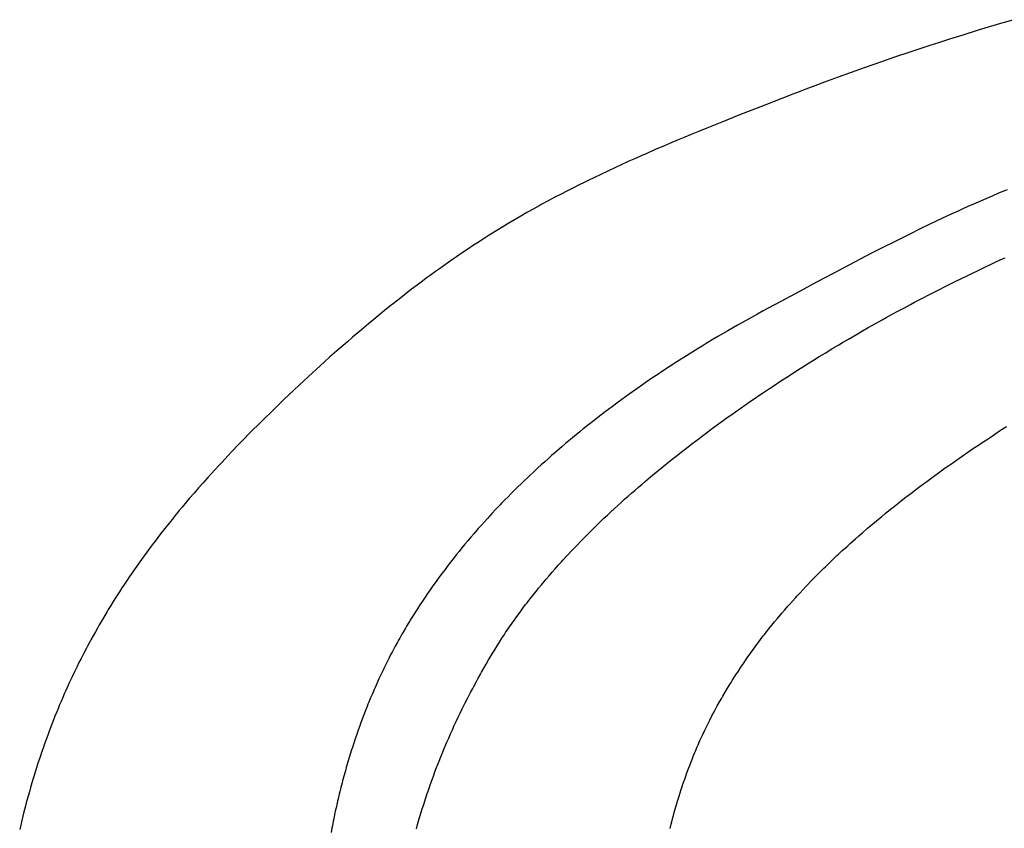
# Model space of a CAD drawing. Header units: inches. Extents: x 0 to 16, y 0 to 10.
# Tile 10 of 27: x 13.46 to 13.643, y 1.641 to 1.792. Entities that reach past the tile are written whole.
import ezdxf

# ---------------------------------------------------------------- set-up
doc = ezdxf.new("R2010")
doc.units = ezdxf.units.IN
doc.header["$LTSCALE"] = 0.935
doc.header["$MEASUREMENT"] = 0
doc.layers.get('0').update_dxf_attribs({"linetype": 'CONTINUOUS'})

msp = doc.modelspace()

# ---------------------------------------------------------------- linework, layer by layer
at = {"color": 2, "linetype": 'CONTINUOUS'}
for p, q in [((13.64275, 1.79084), (13.63862, 1.7896)), ((13.64524, 1.79157), (13.64275, 1.79084)), ((13.63862, 1.7896), (13.63574, 1.78871)), ((13.63123, 1.78728), (13.62959, 1.78675)), ((13.63328, 1.78794), (13.63123, 1.78728)), ((13.63574, 1.78871), (13.63328, 1.78794)), ((13.62591, 1.78554), (13.62306, 1.78458)), ((13.62959, 1.78675), (13.62591, 1.78554)), ((13.62062, 1.78374), (13.619, 1.78317)), ((13.62306, 1.78458), (13.62062, 1.78374)), ((13.61496, 1.78174), (13.61254, 1.78086)), ((13.61738, 1.7826), (13.61496, 1.78174)), ((13.619, 1.78317), (13.61738, 1.7826)), ((13.61053, 1.78012), (13.60772, 1.77907)), ((13.61254, 1.78086), (13.61053, 1.78012)), ((13.60532, 1.77816), (13.60413, 1.7777)), ((13.60652, 1.77862), (13.60532, 1.77816)), ((13.60772, 1.77907), (13.60652, 1.77862)), ((13.60413, 1.7777), (13.5989, 1.77567)), ((13.59648, 1.77472), (13.59406, 1.77377)), ((13.5989, 1.77567), (13.59648, 1.77472)), ((13.59123, 1.77265), (13.58841, 1.77151)), ((13.59406, 1.77377), (13.59123, 1.77265)), ((13.5864, 1.77069), (13.58519, 1.77019)), ((13.58841, 1.77151), (13.5864, 1.77069)), ((13.58279, 1.76919), (13.58118, 1.76852)), ((13.58399, 1.7697), (13.58279, 1.76919)), ((13.58519, 1.77019), (13.58399, 1.7697)), ((13.57838, 1.76732), (13.57679, 1.76662)), ((13.58038, 1.76818), (13.57838, 1.76732)), ((13.58118, 1.76852), (13.58038, 1.76818)), ((13.57361, 1.76521), (13.57203, 1.76449)), ((13.5748, 1.76575), (13.57361, 1.76521)), ((13.57599, 1.76627), (13.5748, 1.76575)), ((13.57679, 1.76662), (13.57599, 1.76627)), ((13.56967, 1.7634), (13.56849, 1.76284)), ((13.57124, 1.76413), (13.56967, 1.7634)), ((13.57203, 1.76449), (13.57124, 1.76413)), ((13.56537, 1.76133), (13.5642, 1.76075)), ((13.56615, 1.76171), (13.56537, 1.76133)), ((13.56693, 1.76209), (13.56615, 1.76171)), ((13.56849, 1.76284), (13.56693, 1.76209)), ((13.56227, 1.75978), (13.56073, 1.75898)), ((13.56343, 1.76036), (13.56227, 1.75978)), ((13.5642, 1.76075), (13.56343, 1.76036)), ((13.644, 1.75992), (13.6424, 1.75926)), ((13.55843, 1.75777), (13.55729, 1.75715)), ((13.55996, 1.75858), (13.55843, 1.75777)), ((13.56073, 1.75898), (13.55996, 1.75858)), ((13.64001, 1.75824), (13.63763, 1.75719)), ((13.6412, 1.75875), (13.64001, 1.75824)), ((13.6424, 1.75926), (13.6412, 1.75875)), ((13.555, 1.75588), (13.55463, 1.75567)), ((13.55576, 1.75631), (13.555, 1.75588)), ((13.5569, 1.75694), (13.55576, 1.75631)), ((13.55729, 1.75715), (13.5569, 1.75694)), ((13.63486, 1.75595), (13.63368, 1.75541)), ((13.63565, 1.75631), (13.63486, 1.75595)), ((13.63683, 1.75684), (13.63565, 1.75631)), ((13.63763, 1.75719), (13.63683, 1.75684)), ((13.552, 1.75414), (13.55126, 1.7537)), ((13.55275, 1.75458), (13.552, 1.75414)), ((13.5535, 1.75502), (13.55275, 1.75458)), ((13.55463, 1.75567), (13.5535, 1.75502)), ((13.63093, 1.75412), (13.62937, 1.75337)), ((13.63368, 1.75541), (13.63093, 1.75412)), ((13.54904, 1.75236), (13.54758, 1.75144)), ((13.55015, 1.75303), (13.54904, 1.75236)), ((13.55126, 1.7537), (13.55015, 1.75303)), ((13.62781, 1.75262), (13.62586, 1.75167)), ((13.62937, 1.75337), (13.62781, 1.75262)), ((13.54649, 1.75075), (13.54541, 1.75005)), ((13.54758, 1.75144), (13.54649, 1.75075)), ((13.62586, 1.75167), (13.62276, 1.75012)), ((13.54361, 1.74886), (13.54254, 1.74815)), ((13.54469, 1.74958), (13.54361, 1.74886)), ((13.54541, 1.75005), (13.54469, 1.74958)), ((13.62121, 1.74934), (13.61928, 1.74835)), ((13.62276, 1.75012), (13.62121, 1.74934)), ((13.54077, 1.74693), (13.54007, 1.74644)), ((13.54148, 1.74742), (13.54077, 1.74693)), ((13.54254, 1.74815), (13.54148, 1.74742)), ((13.61773, 1.74756), (13.61466, 1.74595)), ((13.61928, 1.74835), (13.61773, 1.74756)), ((13.64168, 1.74637), (13.64284, 1.74691)), ((13.64284, 1.74691), (13.64362, 1.74727)), ((13.53832, 1.7452), (13.53762, 1.7447)), ((13.53902, 1.7457), (13.53832, 1.7452)), ((13.54007, 1.74644), (13.53902, 1.7457)), ((13.61466, 1.74595), (13.61159, 1.74434)), ((13.63743, 1.74436), (13.63858, 1.74491)), ((13.63858, 1.74491), (13.63974, 1.74546)), ((13.63974, 1.74546), (13.6409, 1.74601)), ((13.6409, 1.74601), (13.64168, 1.74637)), ((13.5352, 1.74293), (13.53417, 1.74216)), ((13.53589, 1.74344), (13.5352, 1.74293)), ((13.53658, 1.74395), (13.53589, 1.74344)), ((13.53762, 1.7447), (13.53658, 1.74395)), ((13.61159, 1.74434), (13.60853, 1.74271)), ((13.63435, 1.74286), (13.6355, 1.74342)), ((13.6355, 1.74342), (13.63666, 1.74398)), ((13.63666, 1.74398), (13.63743, 1.74436)), ((13.53315, 1.74139), (13.53213, 1.74061)), ((13.53417, 1.74216), (13.53315, 1.74139)), ((13.60853, 1.74271), (13.60548, 1.74107)), ((13.63054, 1.74094), (13.6313, 1.74132)), ((13.6313, 1.74132), (13.63244, 1.7419)), ((13.63244, 1.7419), (13.63359, 1.74248)), ((13.63359, 1.74248), (13.63435, 1.74286)), ((13.53112, 1.73982), (13.52977, 1.73876)), ((13.53213, 1.74061), (13.53112, 1.73982)), ((13.60281, 1.73963), (13.59862, 1.73737)), ((13.60548, 1.74107), (13.60281, 1.73963)), ((13.62675, 1.73897), (13.62751, 1.73937)), ((13.62751, 1.73937), (13.62826, 1.73976)), ((13.62826, 1.73976), (13.6294, 1.74035)), ((13.6294, 1.74035), (13.63054, 1.74094)), ((13.5291, 1.73823), (13.5281, 1.73742)), ((13.52977, 1.73876), (13.5291, 1.73823)), ((13.62375, 1.73736), (13.62487, 1.73797)), ((13.62487, 1.73797), (13.626, 1.73857)), ((13.626, 1.73857), (13.62675, 1.73897)), ((13.52611, 1.7358), (13.52511, 1.73497)), ((13.5281, 1.73742), (13.52611, 1.7358)), ((13.59641, 1.73615), (13.5953, 1.73554)), ((13.59751, 1.73676), (13.59641, 1.73615)), ((13.59862, 1.73737), (13.59751, 1.73676)), ((13.61964, 1.7351), (13.62076, 1.73573)), ((13.62076, 1.73573), (13.6215, 1.73614)), ((13.6215, 1.73614), (13.62262, 1.73675)), ((13.62262, 1.73675), (13.62375, 1.73736)), ((13.5238, 1.73387), (13.52314, 1.73332)), ((13.52511, 1.73497), (13.5238, 1.73387)), ((13.59309, 1.73429), (13.59199, 1.73366)), ((13.59383, 1.73471), (13.59309, 1.73429)), ((13.5953, 1.73554), (13.59383, 1.73471)), ((13.61705, 1.73364), (13.61816, 1.73427)), ((13.61816, 1.73427), (13.61964, 1.7351)), ((13.52217, 1.73248), (13.52119, 1.73164)), ((13.52314, 1.73332), (13.52217, 1.73248)), ((13.58943, 1.73215), (13.58797, 1.73128)), ((13.59016, 1.73258), (13.58943, 1.73215)), ((13.59199, 1.73366), (13.59016, 1.73258)), ((13.61338, 1.7315), (13.61448, 1.73214)), ((13.61448, 1.73214), (13.61521, 1.73257)), ((13.61521, 1.73257), (13.61595, 1.733)), ((13.61595, 1.733), (13.61705, 1.73364)), ((13.52119, 1.73164), (13.51925, 1.72994)), ((13.58651, 1.73039), (13.58434, 1.72904)), ((13.58724, 1.73083), (13.58651, 1.73039)), ((13.58797, 1.73128), (13.58724, 1.73083)), ((13.6101, 1.72953), (13.61156, 1.73041)), ((13.61156, 1.73041), (13.61265, 1.73106)), ((13.61265, 1.73106), (13.61338, 1.7315)), ((13.51796, 1.7288), (13.51604, 1.72707)), ((13.51925, 1.72994), (13.51796, 1.7288)), ((13.58434, 1.72904), (13.58253, 1.72789)), ((13.60793, 1.7282), (13.60902, 1.72887)), ((13.60902, 1.72887), (13.6101, 1.72953)), ((13.51604, 1.72707), (13.51476, 1.7259)), ((13.5811, 1.72696), (13.57967, 1.72602)), ((13.58253, 1.72789), (13.5811, 1.72696)), ((13.6047, 1.72616), (13.60578, 1.72685)), ((13.60578, 1.72685), (13.60685, 1.72752)), ((13.60685, 1.72752), (13.60793, 1.7282)), ((13.51476, 1.7259), (13.51223, 1.72355)), ((13.57789, 1.72483), (13.57683, 1.7241)), ((13.57896, 1.72555), (13.57789, 1.72483)), ((13.57967, 1.72602), (13.57896, 1.72555)), ((13.60221, 1.72456), (13.60328, 1.72525)), ((13.60328, 1.72525), (13.6047, 1.72616)), ((13.51223, 1.72355), (13.51128, 1.72266)), ((13.57507, 1.72288), (13.57367, 1.72189)), ((13.57612, 1.72361), (13.57507, 1.72288)), ((13.57683, 1.7241), (13.57612, 1.72361)), ((13.59868, 1.72222), (13.59974, 1.72292)), ((13.59974, 1.72292), (13.6008, 1.72363)), ((13.6008, 1.72363), (13.6015, 1.72409)), ((13.6015, 1.72409), (13.60221, 1.72456)), ((13.51128, 1.72266), (13.50939, 1.72087)), ((13.57297, 1.72138), (13.57228, 1.72088)), ((13.57367, 1.72189), (13.57297, 1.72138)), ((13.59589, 1.72031), (13.59693, 1.72103)), ((13.59693, 1.72103), (13.59798, 1.72174)), ((13.59798, 1.72174), (13.59868, 1.72222)), ((13.50939, 1.72087), (13.50751, 1.71905)), ((13.57055, 1.71961), (13.56986, 1.71909)), ((13.57158, 1.72037), (13.57055, 1.71961)), ((13.57228, 1.72088), (13.57158, 1.72037)), ((13.59346, 1.71861), (13.5945, 1.71934)), ((13.5945, 1.71934), (13.59519, 1.71983)), ((13.59519, 1.71983), (13.59554, 1.72007)), ((13.59554, 1.72007), (13.59589, 1.72031)), ((13.50751, 1.71905), (13.50533, 1.71692)), ((13.56781, 1.71753), (13.56713, 1.717)), ((13.56918, 1.71858), (13.56781, 1.71753)), ((13.56986, 1.71909), (13.56918, 1.71858)), ((13.5914, 1.71714), (13.59209, 1.71763)), ((13.59209, 1.71763), (13.59278, 1.71812)), ((13.59278, 1.71812), (13.59346, 1.71861)), ((13.50533, 1.71692), (13.50288, 1.71447)), ((13.56612, 1.71621), (13.56511, 1.71541)), ((13.56713, 1.717), (13.56612, 1.71621)), ((13.58867, 1.71515), (13.58935, 1.71565)), ((13.58935, 1.71565), (13.59003, 1.71615)), ((13.59003, 1.71615), (13.59072, 1.71665)), ((13.59072, 1.71665), (13.5914, 1.71714)), ((13.64279, 1.71515), (13.64388, 1.71585)), ((13.50288, 1.71447), (13.50197, 1.71355)), ((13.56312, 1.71378), (13.56246, 1.71323)), ((13.56378, 1.71432), (13.56312, 1.71378)), ((13.56445, 1.71487), (13.56378, 1.71432)), ((13.56511, 1.71541), (13.56445, 1.71487)), ((13.58597, 1.71312), (13.58665, 1.71363)), ((13.58665, 1.71363), (13.58732, 1.71414)), ((13.58732, 1.71414), (13.588, 1.71465)), ((13.588, 1.71465), (13.58867, 1.71515)), ((13.63919, 1.71277), (13.64063, 1.71372)), ((13.64063, 1.71372), (13.64171, 1.71444)), ((13.64171, 1.71444), (13.64279, 1.71515)), ((13.50077, 1.71231), (13.49987, 1.71138)), ((13.50197, 1.71355), (13.50077, 1.71231)), ((13.56115, 1.71212), (13.56017, 1.71128)), ((13.5618, 1.71268), (13.56115, 1.71212)), ((13.56246, 1.71323), (13.5618, 1.71268)), ((13.58363, 1.71133), (13.5843, 1.71184)), ((13.5843, 1.71184), (13.5853, 1.71261)), ((13.5853, 1.71261), (13.58597, 1.71312)), ((13.63668, 1.71107), (13.63776, 1.7118)), ((13.63776, 1.7118), (13.63883, 1.71252)), ((13.63883, 1.71252), (13.63919, 1.71277)), ((13.49898, 1.71044), (13.49781, 1.70919)), ((13.49958, 1.71107), (13.49898, 1.71044)), ((13.49987, 1.71138), (13.49958, 1.71107)), ((13.5592, 1.71044), (13.55856, 1.70987)), ((13.56017, 1.71128), (13.5592, 1.71044)), ((13.58165, 1.70977), (13.58264, 1.71055)), ((13.58264, 1.71055), (13.58363, 1.71133)), ((13.63456, 1.7096), (13.63562, 1.71033)), ((13.63562, 1.71033), (13.63668, 1.71107)), ((13.49722, 1.70856), (13.49664, 1.70793)), ((13.49781, 1.70919), (13.49722, 1.70856)), ((13.55665, 1.70815), (13.55602, 1.70757)), ((13.55728, 1.70872), (13.55665, 1.70815)), ((13.55792, 1.7093), (13.55728, 1.70872)), ((13.55856, 1.70987), (13.55792, 1.7093)), ((13.57901, 1.70763), (13.58, 1.70844)), ((13.58, 1.70844), (13.58033, 1.70871)), ((13.58033, 1.70871), (13.58099, 1.70924)), ((13.58099, 1.70924), (13.58165, 1.70977)), ((13.63145, 1.7074), (13.63249, 1.70814)), ((13.63249, 1.70814), (13.63318, 1.70863)), ((13.63318, 1.70863), (13.63387, 1.70912)), ((13.63387, 1.70912), (13.63456, 1.7096)), ((13.4952, 1.70635), (13.49435, 1.70539)), ((13.49578, 1.70698), (13.4952, 1.70635)), ((13.49664, 1.70793), (13.49578, 1.70698)), ((13.55477, 1.70639), (13.55415, 1.7058)), ((13.55508, 1.70669), (13.55477, 1.70639)), ((13.55602, 1.70757), (13.55508, 1.70669)), ((13.5767, 1.70571), (13.57769, 1.70654)), ((13.57769, 1.70654), (13.57802, 1.70681)), ((13.57802, 1.70681), (13.57901, 1.70763)), ((13.62905, 1.70565), (13.63007, 1.7064)), ((13.63007, 1.7064), (13.63145, 1.7074)), ((13.49435, 1.70539), (13.4935, 1.70443)), ((13.55292, 1.70461), (13.55231, 1.70401)), ((13.55354, 1.70521), (13.55292, 1.70461)), ((13.55415, 1.7058), (13.55354, 1.70521)), ((13.57474, 1.70403), (13.57539, 1.70459)), ((13.57539, 1.70459), (13.57605, 1.70515)), ((13.57605, 1.70515), (13.5767, 1.70571)), ((13.627, 1.70412), (13.62802, 1.70489)), ((13.62802, 1.70489), (13.62905, 1.70565)), ((13.49266, 1.70347), (13.49182, 1.7025)), ((13.4935, 1.70443), (13.49266, 1.70347)), ((13.5511, 1.7028), (13.55051, 1.70219)), ((13.55171, 1.70341), (13.5511, 1.7028)), ((13.55231, 1.70401), (13.55171, 1.70341)), ((13.57279, 1.70231), (13.57344, 1.70289)), ((13.57344, 1.70289), (13.57409, 1.70346)), ((13.57409, 1.70346), (13.57474, 1.70403)), ((13.62497, 1.70257), (13.62565, 1.70309)), ((13.62565, 1.70309), (13.62632, 1.7036)), ((13.62632, 1.7036), (13.627, 1.70412)), ((13.49045, 1.70087), (13.4899, 1.70021)), ((13.49127, 1.70185), (13.49045, 1.70087)), ((13.49182, 1.7025), (13.49127, 1.70185)), ((13.54961, 1.70127), (13.54902, 1.70065)), ((13.54991, 1.70158), (13.54961, 1.70127)), ((13.55051, 1.70219), (13.54991, 1.70158)), ((13.57087, 1.70056), (13.57151, 1.70115)), ((13.57151, 1.70115), (13.57215, 1.70173)), ((13.57215, 1.70173), (13.57279, 1.70231)), ((13.6223, 1.70046), (13.62296, 1.70099)), ((13.62296, 1.70099), (13.62363, 1.70152)), ((13.62363, 1.70152), (13.6243, 1.70204)), ((13.6243, 1.70204), (13.62497, 1.70257)), ((13.48909, 1.69922), (13.48882, 1.69889)), ((13.4899, 1.70021), (13.48909, 1.69922)), ((13.54815, 1.69972), (13.54728, 1.69877)), ((13.54873, 1.70034), (13.54815, 1.69972)), ((13.54902, 1.70065), (13.54873, 1.70034)), ((13.56896, 1.69878), (13.56959, 1.69937)), ((13.56959, 1.69937), (13.57023, 1.69997)), ((13.57023, 1.69997), (13.57087, 1.70056)), ((13.61966, 1.6983), (13.62065, 1.69912)), ((13.62065, 1.69912), (13.62131, 1.69965)), ((13.62131, 1.69965), (13.6223, 1.70046)), ((13.48802, 1.6979), (13.48722, 1.6969)), ((13.48882, 1.69889), (13.48802, 1.6979)), ((13.54614, 1.69751), (13.54557, 1.69687)), ((13.54671, 1.69814), (13.54614, 1.69751)), ((13.54728, 1.69877), (13.54671, 1.69814)), ((13.56708, 1.69696), (13.5677, 1.69757)), ((13.5677, 1.69757), (13.56833, 1.69817)), ((13.56833, 1.69817), (13.56896, 1.69878)), ((13.61803, 1.69693), (13.61901, 1.69775)), ((13.61901, 1.69775), (13.61966, 1.6983)), ((13.48644, 1.69589), (13.48591, 1.69522)), ((13.48722, 1.6969), (13.48644, 1.69589)), ((13.54473, 1.6959), (13.54417, 1.69526)), ((13.54529, 1.69655), (13.54473, 1.6959)), ((13.54557, 1.69687), (13.54529, 1.69655)), ((13.56522, 1.69511), (13.56553, 1.69542)), ((13.56553, 1.69542), (13.56645, 1.69635)), ((13.56645, 1.69635), (13.56708, 1.69696)), ((13.61579, 1.69498), (13.61642, 1.69554)), ((13.61642, 1.69554), (13.61707, 1.6961)), ((13.61707, 1.6961), (13.61803, 1.69693)), ((13.48488, 1.69386), (13.48437, 1.69317)), ((13.4854, 1.69454), (13.48488, 1.69386)), ((13.48591, 1.69522), (13.4854, 1.69454)), ((13.54307, 1.69395), (13.54253, 1.69329)), ((13.54362, 1.6946), (13.54307, 1.69395)), ((13.54417, 1.69526), (13.54362, 1.6946)), ((13.5634, 1.69323), (13.564, 1.69386)), ((13.564, 1.69386), (13.56461, 1.69449)), ((13.56461, 1.69449), (13.56522, 1.69511)), ((13.61326, 1.6927), (13.6142, 1.69356)), ((13.6142, 1.69356), (13.61483, 1.69413)), ((13.61483, 1.69413), (13.61579, 1.69498)), ((13.48336, 1.6918), (13.48286, 1.69111)), ((13.48387, 1.69249), (13.48336, 1.6918)), ((13.48437, 1.69317), (13.48387, 1.69249)), ((13.54146, 1.69197), (13.54093, 1.6913)), ((13.54199, 1.69263), (13.54146, 1.69197)), ((13.54253, 1.69329), (13.54199, 1.69263)), ((13.56132, 1.691), (13.56191, 1.69165)), ((13.56191, 1.69165), (13.56221, 1.69197)), ((13.56221, 1.69197), (13.5628, 1.6926)), ((13.5628, 1.6926), (13.5634, 1.69323)), ((13.6114, 1.69095), (13.61233, 1.69183)), ((13.61233, 1.69183), (13.61264, 1.69212)), ((13.61264, 1.69212), (13.61326, 1.6927)), ((13.48237, 1.69041), (13.48187, 1.68971)), ((13.48286, 1.69111), (13.48237, 1.69041)), ((13.54014, 1.69029), (13.53963, 1.68961)), ((13.5404, 1.69063), (13.54014, 1.69029)), ((13.54093, 1.6913), (13.5404, 1.69063)), ((13.55987, 1.68939), (13.56045, 1.69004)), ((13.56045, 1.69004), (13.56103, 1.69068)), ((13.56103, 1.69068), (13.56132, 1.691)), ((13.61018, 1.68977), (13.61049, 1.69007)), ((13.61049, 1.69007), (13.6111, 1.69066)), ((13.6111, 1.69066), (13.6114, 1.69095)), ((13.48066, 1.68795), (13.48018, 1.68724)), ((13.48114, 1.68866), (13.48066, 1.68795)), ((13.48163, 1.68936), (13.48114, 1.68866)), ((13.48187, 1.68971), (13.48163, 1.68936)), ((13.5386, 1.68825), (13.5381, 1.68756)), ((13.53886, 1.68859), (13.5386, 1.68825)), ((13.53937, 1.68927), (13.53886, 1.68859)), ((13.53963, 1.68961), (13.53937, 1.68927)), ((13.55817, 1.68742), (13.55873, 1.68808)), ((13.55873, 1.68808), (13.5593, 1.68873)), ((13.5593, 1.68873), (13.55987, 1.68939)), ((13.60808, 1.68768), (13.60838, 1.68798)), ((13.60838, 1.68798), (13.60898, 1.68858)), ((13.60898, 1.68858), (13.60958, 1.68918)), ((13.60958, 1.68918), (13.60988, 1.68948)), ((13.60988, 1.68948), (13.61018, 1.68977)), ((13.4797, 1.68653), (13.47923, 1.68581)), ((13.48018, 1.68724), (13.4797, 1.68653)), ((13.5371, 1.68618), (13.53661, 1.68548)), ((13.53735, 1.68653), (13.5371, 1.68618)), ((13.53785, 1.68722), (13.53735, 1.68653)), ((13.5381, 1.68756), (13.53785, 1.68722)), ((13.55679, 1.68575), (13.55734, 1.68642)), ((13.55734, 1.68642), (13.55789, 1.68709)), ((13.55789, 1.68709), (13.55817, 1.68742)), ((13.60603, 1.68554), (13.60661, 1.68615)), ((13.60661, 1.68615), (13.6069, 1.68646)), ((13.6069, 1.68646), (13.60749, 1.68707)), ((13.60749, 1.68707), (13.60808, 1.68768)), ((13.47853, 1.68473), (13.47806, 1.684)), ((13.47876, 1.68509), (13.47853, 1.68473)), ((13.47923, 1.68581), (13.47876, 1.68509)), ((13.53613, 1.68478), (13.53565, 1.68407)), ((13.53661, 1.68548), (13.53613, 1.68478)), ((13.55517, 1.68373), (13.5557, 1.68441)), ((13.5557, 1.68441), (13.55597, 1.68475)), ((13.55597, 1.68475), (13.55651, 1.68542)), ((13.55651, 1.68542), (13.55679, 1.68575)), ((13.60459, 1.68398), (13.60488, 1.6843)), ((13.60488, 1.6843), (13.60545, 1.68492)), ((13.60545, 1.68492), (13.60603, 1.68554)), ((13.47715, 1.68254), (13.4767, 1.6818)), ((13.47761, 1.68327), (13.47715, 1.68254)), ((13.47806, 1.684), (13.47761, 1.68327)), ((13.5347, 1.68265), (13.53424, 1.68194)), ((13.53517, 1.68337), (13.5347, 1.68265)), ((13.53565, 1.68407), (13.53517, 1.68337)), ((13.55387, 1.68203), (13.55438, 1.68271)), ((13.55438, 1.68271), (13.55465, 1.68305)), ((13.55465, 1.68305), (13.55517, 1.68373)), ((13.60319, 1.68241), (13.60347, 1.68272)), ((13.60347, 1.68272), (13.60403, 1.68336)), ((13.60403, 1.68336), (13.60459, 1.68398)), ((13.47603, 1.68069), (13.47559, 1.67994)), ((13.47648, 1.68143), (13.47603, 1.68069)), ((13.4767, 1.6818), (13.47648, 1.68143)), ((13.53355, 1.68086), (13.5331, 1.68013)), ((13.53401, 1.68158), (13.53355, 1.68086)), ((13.53424, 1.68194), (13.53401, 1.68158)), ((13.5526, 1.6803), (13.5531, 1.68099)), ((13.5531, 1.68099), (13.55336, 1.68134)), ((13.55336, 1.68134), (13.55387, 1.68203)), ((13.60127, 1.68016), (13.60181, 1.68081)), ((13.60181, 1.68081), (13.60208, 1.68113)), ((13.60208, 1.68113), (13.60263, 1.68177)), ((13.60263, 1.68177), (13.60319, 1.68241)), ((13.47493, 1.67882), (13.47472, 1.67844)), ((13.47559, 1.67994), (13.47493, 1.67882)), ((13.53265, 1.67941), (13.53221, 1.67868)), ((13.5331, 1.68013), (13.53265, 1.67941)), ((13.55138, 1.67856), (13.55186, 1.67926)), ((13.55186, 1.67926), (13.55235, 1.67995)), ((13.55235, 1.67995), (13.5526, 1.6803)), ((13.59967, 1.6782), (13.60019, 1.67886)), ((13.60019, 1.67886), (13.60073, 1.67951)), ((13.60073, 1.67951), (13.60127, 1.68016)), ((13.47429, 1.67768), (13.47386, 1.67692)), ((13.47472, 1.67844), (13.47429, 1.67768)), ((13.53135, 1.67721), (13.53093, 1.67647)), ((13.53157, 1.67758), (13.53135, 1.67721)), ((13.532, 1.67831), (13.53157, 1.67758)), ((13.53221, 1.67868), (13.532, 1.67831)), ((13.54997, 1.67644), (13.55043, 1.67715)), ((13.55043, 1.67715), (13.55066, 1.6775)), ((13.55066, 1.6775), (13.55114, 1.67821)), ((13.55114, 1.67821), (13.55138, 1.67856)), ((13.59862, 1.67688), (13.59888, 1.67721)), ((13.59888, 1.67721), (13.5994, 1.67787)), ((13.5994, 1.67787), (13.59967, 1.6782)), ((13.47323, 1.67577), (13.47282, 1.67499)), ((13.47344, 1.67615), (13.47323, 1.67577)), ((13.47386, 1.67692), (13.47344, 1.67615)), ((13.53052, 1.67572), (13.53011, 1.67498)), ((13.53072, 1.6761), (13.53052, 1.67572)), ((13.53093, 1.67647), (13.53072, 1.6761)), ((13.54906, 1.67502), (13.54951, 1.67573)), ((13.54951, 1.67573), (13.54997, 1.67644)), ((13.5971, 1.67486), (13.5976, 1.67553)), ((13.5976, 1.67553), (13.59811, 1.67621)), ((13.59811, 1.67621), (13.59862, 1.67688)), ((13.4722, 1.67383), (13.47181, 1.67306)), ((13.47261, 1.67461), (13.4722, 1.67383)), ((13.47282, 1.67499), (13.47261, 1.67461)), ((13.52931, 1.67347), (13.52892, 1.67271)), ((13.52951, 1.67385), (13.52931, 1.67347)), ((13.52971, 1.67423), (13.52951, 1.67385)), ((13.53011, 1.67498), (13.52971, 1.67423)), ((13.54772, 1.67279), (13.54817, 1.67355)), ((13.54817, 1.67355), (13.54839, 1.67392)), ((13.54839, 1.67392), (13.54862, 1.6743)), ((13.54862, 1.6743), (13.54906, 1.67502)), ((13.59563, 1.67281), (13.59611, 1.67349)), ((13.59611, 1.67349), (13.5966, 1.67418)), ((13.5966, 1.67418), (13.5971, 1.67486)), ((13.47124, 1.67194), (13.47087, 1.67119)), ((13.47162, 1.67269), (13.47124, 1.67194)), ((13.47181, 1.67306), (13.47162, 1.67269)), ((13.52835, 1.67157), (13.52797, 1.67081)), ((13.52873, 1.67233), (13.52835, 1.67157)), ((13.52892, 1.67271), (13.52873, 1.67233)), ((13.54662, 1.67091), (13.54705, 1.67166)), ((13.54705, 1.67166), (13.54749, 1.67242)), ((13.54749, 1.67242), (13.54772, 1.67279)), ((13.59443, 1.67107), (13.59491, 1.67177)), ((13.59491, 1.67177), (13.59538, 1.67246)), ((13.59538, 1.67246), (13.59563, 1.67281)), ((13.47032, 1.67006), (13.46996, 1.6693)), ((13.47069, 1.67081), (13.47032, 1.67006)), ((13.47087, 1.67119), (13.47069, 1.67081)), ((13.52761, 1.67004), (13.52724, 1.66926)), ((13.52779, 1.67042), (13.52761, 1.67004)), ((13.52797, 1.67081), (13.52779, 1.67042)), ((13.54556, 1.66902), (13.54598, 1.66978)), ((13.54598, 1.66978), (13.54619, 1.67015)), ((13.54619, 1.67015), (13.54662, 1.67091)), ((13.59328, 1.6693), (13.59351, 1.66966)), ((13.59351, 1.66966), (13.59397, 1.67036)), ((13.59397, 1.67036), (13.59443, 1.67107)), ((13.46943, 1.66816), (13.46908, 1.66739)), ((13.46961, 1.66854), (13.46943, 1.66816)), ((13.46996, 1.6693), (13.46961, 1.66854)), ((13.52689, 1.66849), (13.52654, 1.66771)), ((13.52706, 1.66888), (13.52689, 1.66849)), ((13.52724, 1.66926), (13.52706, 1.66888)), ((13.54473, 1.6675), (13.54514, 1.66826)), ((13.54514, 1.66826), (13.54556, 1.66902)), ((13.59194, 1.66715), (13.59238, 1.66787)), ((13.59238, 1.66787), (13.59261, 1.66823)), ((13.59261, 1.66823), (13.59283, 1.66859)), ((13.59283, 1.66859), (13.59328, 1.6693)), ((13.46857, 1.66624), (13.46823, 1.66546)), ((13.46874, 1.66662), (13.46857, 1.66624)), ((13.46908, 1.66739), (13.46874, 1.66662)), ((13.52585, 1.66614), (13.52569, 1.66575)), ((13.52619, 1.66693), (13.52585, 1.66614)), ((13.52636, 1.66732), (13.52619, 1.66693)), ((13.52654, 1.66771), (13.52636, 1.66732)), ((13.54373, 1.6656), (13.54413, 1.66636)), ((13.54413, 1.66636), (13.54453, 1.66712)), ((13.54453, 1.66712), (13.54473, 1.6675)), ((13.59108, 1.6657), (13.59151, 1.66643)), ((13.59151, 1.66643), (13.59194, 1.66715)), ((13.4679, 1.66469), (13.46757, 1.66391)), ((13.46823, 1.66546), (13.4679, 1.66469)), ((13.52503, 1.66417), (13.52487, 1.66377)), ((13.52519, 1.66457), (13.52503, 1.66417)), ((13.52552, 1.66536), (13.52519, 1.66457)), ((13.52569, 1.66575), (13.52552, 1.66536)), ((13.54276, 1.66368), (13.54314, 1.66445)), ((13.54314, 1.66445), (13.54353, 1.66522)), ((13.54353, 1.66522), (13.54373, 1.6656)), ((13.59005, 1.66386), (13.59046, 1.6646)), ((13.59046, 1.6646), (13.59087, 1.66533)), ((13.59087, 1.66533), (13.59108, 1.6657)), ((13.46709, 1.66274), (13.46677, 1.66195)), ((13.46741, 1.66352), (13.46709, 1.66274)), ((13.46757, 1.66391), (13.46741, 1.66352)), ((13.52456, 1.66298), (13.52425, 1.66218)), ((13.52487, 1.66377), (13.52456, 1.66298)), ((13.54183, 1.66176), (13.5422, 1.66253)), ((13.5422, 1.66253), (13.54257, 1.6633)), ((13.54257, 1.6633), (13.54276, 1.66368)), ((13.58905, 1.66199), (13.58944, 1.66274)), ((13.58944, 1.66274), (13.58964, 1.66311)), ((13.58964, 1.66311), (13.59005, 1.66386)), ((13.4663, 1.66077), (13.466, 1.65998)), ((13.46661, 1.66156), (13.4663, 1.66077)), ((13.46677, 1.66195), (13.46661, 1.66156)), ((13.52365, 1.66058), (13.5235, 1.66017)), ((13.52395, 1.66138), (13.52365, 1.66058)), ((13.52425, 1.66218), (13.52395, 1.66138)), ((13.5411, 1.66022), (13.54146, 1.66099)), ((13.54146, 1.66099), (13.54183, 1.66176)), ((13.58809, 1.6601), (13.58847, 1.66086)), ((13.58847, 1.66086), (13.58866, 1.66124)), ((13.58866, 1.66124), (13.58905, 1.66199)), ((13.4657, 1.65919), (13.46541, 1.6584)), ((13.466, 1.65998), (13.4657, 1.65919)), ((13.52307, 1.65896), (13.52293, 1.65856)), ((13.52321, 1.65937), (13.52307, 1.65896)), ((13.5235, 1.66017), (13.52321, 1.65937)), ((13.54006, 1.65789), (13.5404, 1.65866)), ((13.5404, 1.65866), (13.54075, 1.65944)), ((13.54075, 1.65944), (13.5411, 1.66022)), ((13.58736, 1.65856), (13.58772, 1.65933)), ((13.58772, 1.65933), (13.58809, 1.6601)), ((13.46483, 1.6568), (13.46455, 1.656)), ((13.46511, 1.6576), (13.46483, 1.6568)), ((13.46541, 1.6584), (13.46511, 1.6576)), ((13.52238, 1.65693), (13.52212, 1.65612)), ((13.52266, 1.65775), (13.52238, 1.65693)), ((13.52293, 1.65856), (13.52266, 1.65775)), ((13.53955, 1.65671), (13.53972, 1.65711)), ((13.53972, 1.65711), (13.54006, 1.65789)), ((13.58648, 1.65662), (13.58682, 1.6574)), ((13.58682, 1.6574), (13.58718, 1.65817)), ((13.58718, 1.65817), (13.58736, 1.65856)), ((13.46427, 1.65519), (13.46414, 1.65479)), ((13.46455, 1.656), (13.46427, 1.65519)), ((13.52199, 1.65571), (13.52173, 1.65489)), ((13.52212, 1.65612), (13.52199, 1.65571)), ((13.53858, 1.65436), (13.5389, 1.65514)), ((13.5389, 1.65514), (13.53922, 1.65593)), ((13.53922, 1.65593), (13.53955, 1.65671)), ((13.58565, 1.65464), (13.58581, 1.65504)), ((13.58581, 1.65504), (13.58597, 1.65544)), ((13.58597, 1.65544), (13.58631, 1.65622)), ((13.58631, 1.65622), (13.58648, 1.65662)), ((13.4636, 1.65318), (13.46334, 1.65237)), ((13.46387, 1.65399), (13.4636, 1.65318)), ((13.46414, 1.65479), (13.46387, 1.65399)), ((13.52136, 1.65366), (13.52112, 1.65283)), ((13.52161, 1.65448), (13.52136, 1.65366)), ((13.52173, 1.65489), (13.52161, 1.65448)), ((13.5378, 1.65238), (13.53811, 1.65317)), ((13.53811, 1.65317), (13.53826, 1.65357)), ((13.53826, 1.65357), (13.53858, 1.65436)), ((13.58486, 1.65264), (13.58517, 1.65345)), ((13.58517, 1.65345), (13.58548, 1.65425)), ((13.58548, 1.65425), (13.58565, 1.65464)), ((13.46309, 1.65155), (13.46284, 1.65074)), ((13.46334, 1.65237), (13.46309, 1.65155)), ((13.52088, 1.65201), (13.52065, 1.65118)), ((13.521, 1.65242), (13.52088, 1.65201)), ((13.52112, 1.65283), (13.521, 1.65242)), ((13.5372, 1.65078), (13.5375, 1.65158)), ((13.5375, 1.65158), (13.5378, 1.65238)), ((13.58413, 1.65063), (13.58441, 1.65143)), ((13.58441, 1.65143), (13.58471, 1.65224)), ((13.58471, 1.65224), (13.58486, 1.65264)), ((13.46247, 1.64952), (13.46223, 1.6487)), ((13.46271, 1.65033), (13.46247, 1.64952)), ((13.46284, 1.65074), (13.46271, 1.65033)), ((13.5202, 1.64952), (13.51999, 1.64869)), ((13.52031, 1.64994), (13.5202, 1.64952)), ((13.52054, 1.65077), (13.52031, 1.64994)), ((13.52065, 1.65118), (13.52054, 1.65077)), ((13.53663, 1.64918), (13.53691, 1.64998)), ((13.53691, 1.64998), (13.5372, 1.65078)), ((13.58346, 1.64868), (13.58372, 1.64946)), ((13.58372, 1.64946), (13.58399, 1.65024)), ((13.58399, 1.65024), (13.58413, 1.65063)), ((13.462, 1.64788), (13.46177, 1.64705)), ((13.46223, 1.6487), (13.462, 1.64788)), ((13.51978, 1.64785), (13.51968, 1.64744)), ((13.51999, 1.64869), (13.51978, 1.64785)), ((13.53607, 1.64756), (13.53621, 1.64797)), ((13.53621, 1.64797), (13.53649, 1.64877)), ((13.53649, 1.64877), (13.53663, 1.64918)), ((13.58308, 1.64749), (13.58333, 1.64828)), ((13.58333, 1.64828), (13.58346, 1.64868)), ((13.46143, 1.64582), (13.46122, 1.64499)), ((13.46154, 1.64623), (13.46143, 1.64582)), ((13.46177, 1.64705), (13.46154, 1.64623)), ((13.51938, 1.64618), (13.51929, 1.64576)), ((13.51948, 1.6466), (13.51938, 1.64618)), ((13.51968, 1.64744), (13.51948, 1.6466)), ((13.5354, 1.64553), (13.53553, 1.64594)), ((13.53553, 1.64594), (13.5358, 1.64675)), ((13.5358, 1.64675), (13.53607, 1.64756)), ((13.58246, 1.6455), (13.58271, 1.6463)), ((13.58271, 1.6463), (13.58283, 1.6467)), ((13.58283, 1.6467), (13.58308, 1.64749)), ((13.461, 1.64417), (13.4608, 1.64334)), ((13.46122, 1.64499), (13.461, 1.64417)), ((13.51901, 1.6445), (13.51882, 1.64366)), ((13.5191, 1.64492), (13.51901, 1.6445)), ((13.51929, 1.64576), (13.5191, 1.64492)), ((13.53476, 1.64348), (13.53501, 1.6443)), ((13.53501, 1.6443), (13.53514, 1.64471)), ((13.53514, 1.64471), (13.5354, 1.64553)), ((13.58189, 1.64348), (13.58211, 1.64429)), ((13.58211, 1.64429), (13.58235, 1.6451)), ((13.58235, 1.6451), (13.58246, 1.6455)), ((13.46059, 1.64251), (13.4604, 1.64167)), ((13.4608, 1.64334), (13.46059, 1.64251)), ((13.51856, 1.6424), (13.5184, 1.64156)), ((13.51865, 1.64282), (13.51856, 1.6424)), ((13.51882, 1.64366), (13.51865, 1.64282)), ((13.53428, 1.64182), (13.53452, 1.64265)), ((13.53452, 1.64265), (13.53476, 1.64348)), ((13.58145, 1.64186), (13.58156, 1.64226)), ((13.58156, 1.64226), (13.58178, 1.64308)), ((13.58178, 1.64308), (13.58189, 1.64348)), ((13.4604, 1.64167), (13.4602, 1.64084)), ((13.51832, 1.64114), (13.51816, 1.64029)), ((13.5184, 1.64156), (13.51832, 1.64114)), ((13.53404, 1.64099), (13.53428, 1.64182)), ((13.58125, 1.64104), (13.58145, 1.64186))]:
    msp.add_line(p, q, dxfattribs=at)

doc.saveas('drawing.dxf')
